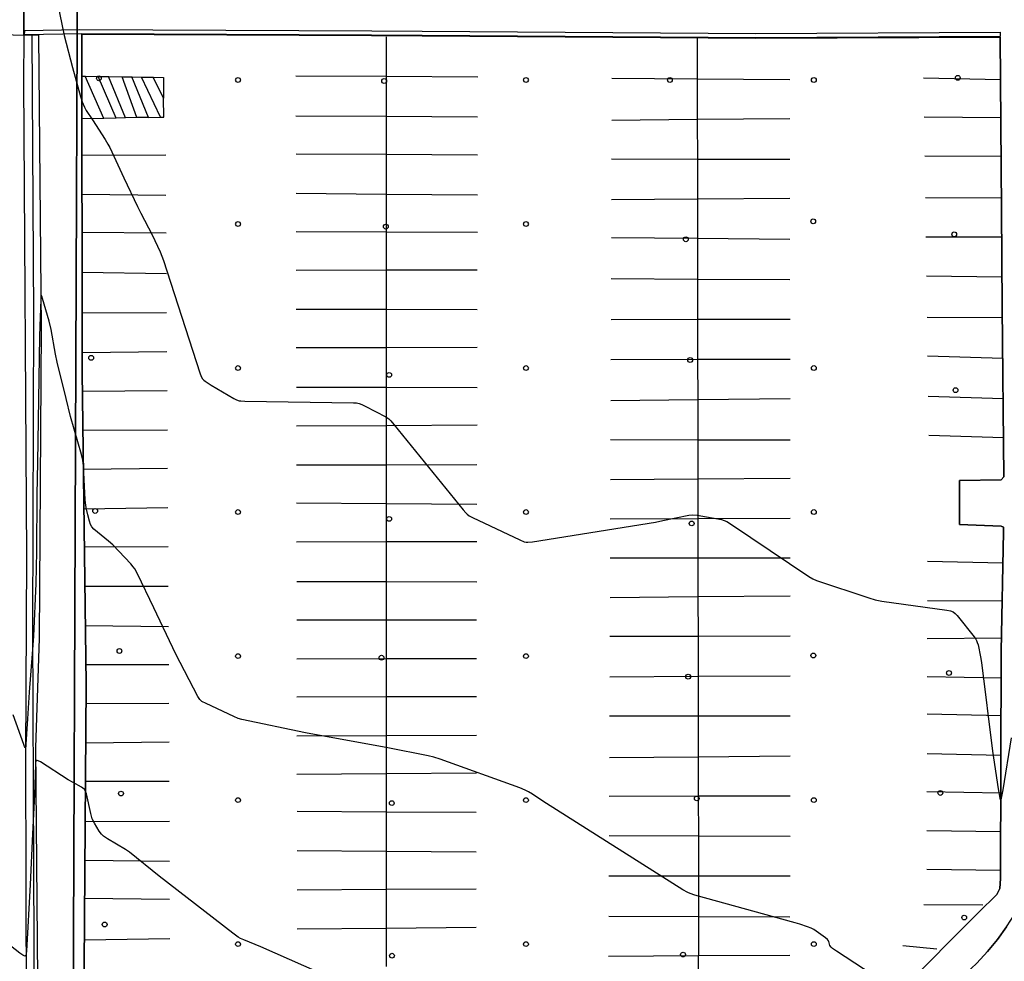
# Model space of a CAD drawing. Extents: x 0 to 85000, y -1 to 75000.
# Tile 100 of 147: x 39553 to 39758, y 62250 to 62447. Entities that reach past the tile are written whole.
import ezdxf

# ---------------------------------------------------------------- set-up
doc = ezdxf.new("R2010")
doc.units = 0
doc.header["$MEASUREMENT"] = 0
doc.header["$PDMODE"] = 33
doc.header["$PDSIZE"] = -3
for name, color, linetype in [('BOS3D_PAVEMENT_MARKINGS_LI', 15, 'CONTINUOUS'), ('BOS3D_PAVEMENT_MARKINGS_PO', 9, 'CONTINUOUS'), ('CONTOUR_CLIP', 120, 'CONTINUOUS'), ('DTM_INFOTECHBREAKS_CLIP', 4, 'CONTINUOUS'), ('DTM_POINT', 158, 'CONTINUOUS'), ('FENCE_CLIP', 96, 'CONTINUOUS'), ('PARCELS_FULL_17_CLIP', 7, 'CONTINUOUS'), ('PARKING_CLIP', 78, 'CONTINUOUS'), ('ROAD_CLIP', 197, 'CONTINUOUS'), ('SIDEWALK_CLIP', 78, 'CONTINUOUS')]:
    doc.layers.add(name, color=color, linetype=linetype)

msp = doc.modelspace()

# ---------------------------------------------------------------- linework, layer by layer
at = {"layer": 'BOS3D_PAVEMENT_MARKINGS_LI'}
for p, q in [((39628.86, 62442.94), (39628.86, 62434.69)), ((39693.7, 62442.77), (39693.72, 62434.14)), ((39565.46, 62434.77), (39566.16, 62434.76)), ((39570.08, 62425.99), (39566.16, 62434.76)), ((39566.16, 62434.76), (39568.87, 62434.72)), ((39572.62, 62426.04), (39568.87, 62434.72)), ((39568.87, 62434.72), (39571.01, 62434.69)), ((39574.56, 62426.08), (39571.01, 62434.69)), ((39571.01, 62434.69), (39573.88, 62434.64)), ((39576.94, 62426.14), (39573.88, 62434.64)), ((39573.88, 62434.64), (39575.86, 62434.61)), ((39579.36, 62426.19), (39575.86, 62434.61)), ((39575.86, 62434.61), (39577.88, 62434.58)), ((39581.83, 62426.24), (39577.88, 62434.58)), ((39577.88, 62434.58), (39580.35, 62434.54)), ((39582.51, 62430.23), (39580.35, 62434.54)), ((39628.86, 62434.69), (39610.08, 62434.8)), ((39647.96, 62434.58), (39628.86, 62434.69)), ((39628.86, 62434.69), (39628.86, 62426.35)), ((39693.72, 62434.14), (39675.95, 62434.27)), ((39713.01, 62434), (39693.72, 62434.14)), ((39693.72, 62434.14), (39693.73, 62425.73)), ((39756.92, 62434.03), (39740.9, 62434.34)), ((39570.08, 62425.99), (39565.47, 62425.88)), ((39572.62, 62426.04), (39570.08, 62425.99)), ((39574.56, 62426.08), (39572.62, 62426.04)), ((39576.94, 62426.14), (39574.56, 62426.08)), ((39579.36, 62426.19), (39576.94, 62426.14)), ((39628.86, 62426.35), (39610.09, 62426.45)), ((39647.95, 62426.24), (39628.86, 62426.35)), ((39628.86, 62426.35), (39628.87, 62418.44)), ((39713.02, 62425.91), (39693.73, 62425.73)), ((39756.97, 62426.11), (39741.02, 62426.24)), ((39693.73, 62425.73), (39675.91, 62425.56)), ((39693.73, 62425.73), (39693.74, 62417.44)), ((39582.95, 62418.34), (39565.48, 62418.27)), ((39628.87, 62418.44), (39610.1, 62418.56)), ((39647.93, 62418.31), (39628.87, 62418.44)), ((39628.87, 62418.44), (39628.87, 62410.15)), ((39757.03, 62418.06), (39741.13, 62418.12)), ((39693.74, 62417.44), (39675.88, 62417.47)), ((39713.02, 62417.41), (39693.74, 62417.44)), ((39693.74, 62417.44), (39693.75, 62409.16)), ((39583, 62409.89), (39565.49, 62410.11)), ((39628.87, 62410.15), (39610.12, 62410.31)), ((39647.92, 62409.98), (39628.87, 62410.15)), ((39628.87, 62410.15), (39628.87, 62402.3)), ((39693.75, 62409.16), (39675.85, 62409.01)), ((39713.03, 62409.32), (39693.75, 62409.16)), ((39693.75, 62409.16), (39693.76, 62400.94)), ((39757.08, 62409.37), (39741.26, 62409.43)), ((39583.05, 62402.05), (39565.49, 62402.18)), ((39628.87, 62402.3), (39610.13, 62402.38)), ((39647.9, 62402.22), (39628.87, 62402.3)), ((39628.87, 62402.3), (39628.87, 62394.34)), ((39757.15, 62401.21), (39741.37, 62401.26)), ((39693.76, 62400.94), (39675.82, 62401.12)), ((39713.04, 62400.73), (39693.76, 62400.94)), ((39693.76, 62400.94), (39693.78, 62392.43)), ((39583.09, 62393.63), (39565.5, 62393.85)), ((39628.87, 62394.34), (39610.14, 62394.3)), ((39647.88, 62394.37), (39628.87, 62394.34)), ((39628.87, 62394.34), (39628.88, 62386.15)), ((39757.22, 62392.92), (39741.49, 62393.1)), ((39693.78, 62392.43), (39675.79, 62392.54)), ((39713.05, 62392.32), (39693.78, 62392.43)), ((39693.78, 62392.43), (39693.79, 62384.07)), ((39583.14, 62385.5), (39565.51, 62385.39)), ((39628.88, 62386.15), (39610.15, 62386.17)), ((39647.87, 62386.12), (39628.88, 62386.15)), ((39628.88, 62386.15), (39628.88, 62378.22)), ((39693.79, 62384.07), (39675.76, 62384.04)), ((39713.06, 62384.1), (39693.79, 62384.07)), ((39693.79, 62384.07), (39693.8, 62375.74)), ((39757.3, 62384.43), (39741.61, 62384.53)), ((39583.19, 62377.33), (39565.52, 62377.18)), ((39628.88, 62378.22), (39610.16, 62378.16)), ((39647.85, 62378.27), (39628.88, 62378.22)), ((39628.88, 62378.22), (39628.88, 62369.9)), ((39693.8, 62375.74), (39675.72, 62375.71)), ((39713.06, 62375.77), (39693.8, 62375.74)), ((39693.8, 62375.74), (39693.81, 62367.37)), ((39757.38, 62375.98), (39741.73, 62376.44)), ((39583.24, 62369.2), (39565.57, 62369.09)), ((39628.88, 62369.9), (39610.18, 62369.94)), ((39647.84, 62369.85), (39628.88, 62369.9)), ((39628.88, 62369.9), (39628.88, 62361.96)), ((39693.81, 62367.37), (39675.69, 62367.17)), ((39713.07, 62367.59), (39693.81, 62367.37)), ((39693.81, 62367.37), (39693.83, 62358.98)), ((39757.45, 62367.58), (39741.85, 62368.04)), ((39583.29, 62361.07), (39565.67, 62361)), ((39628.88, 62361.96), (39610.19, 62361.85)), ((39647.82, 62362.08), (39628.88, 62361.96)), ((39628.88, 62361.96), (39628.88, 62353.78)), ((39693.83, 62358.98), (39675.66, 62359.03)), ((39713.08, 62358.93), (39693.83, 62358.98)), ((39693.83, 62358.98), (39693.84, 62350.82)), ((39741.96, 62360), (39757.52, 62359.49)), ((39583.33, 62353.02), (39565.77, 62352.83)), ((39628.88, 62353.78), (39610.2, 62353.76)), ((39647.8, 62353.79), (39628.88, 62353.78)), ((39628.88, 62353.78), (39628.89, 62345.71)), ((39693.84, 62350.82), (39675.63, 62350.7)), ((39713.09, 62350.96), (39693.84, 62350.82)), ((39693.84, 62350.82), (39693.85, 62342.59)), ((39628.89, 62345.71), (39610.21, 62345.83)), ((39583.38, 62344.85), (39565.88, 62344.55)), ((39647.79, 62345.58), (39628.89, 62345.71)), ((39628.89, 62345.71), (39628.89, 62337.78)), ((39693.85, 62342.59), (39675.6, 62342.52)), ((39713.09, 62342.66), (39693.85, 62342.59)), ((39693.85, 62342.59), (39693.86, 62334.37)), ((39628.89, 62337.78), (39610.22, 62337.74)), ((39647.77, 62337.81), (39628.89, 62337.78)), ((39628.89, 62337.78), (39628.89, 62329.41)), ((39583.43, 62336.76), (39565.98, 62336.66)), ((39693.86, 62334.37), (39675.57, 62334.34)), ((39713.1, 62334.4), (39693.86, 62334.37)), ((39693.86, 62334.37), (39693.87, 62326.29)), ((39741.7, 62333.76), (39757.44, 62333.37)), ((39628.89, 62329.41), (39610.24, 62329.46)), ((39647.76, 62329.36), (39628.89, 62329.41)), ((39628.89, 62329.41), (39628.89, 62321.45)), ((39583.48, 62328.47), (39566.08, 62328.45)), ((39693.87, 62326.29), (39675.54, 62326.12)), ((39713.1, 62326.47), (39693.87, 62326.29)), ((39693.87, 62326.29), (39693.89, 62318.08)), ((39741.69, 62325.58), (39757.29, 62325.51)), ((39628.89, 62321.45), (39610.25, 62321.45)), ((39647.74, 62321.44), (39628.89, 62321.45)), ((39628.89, 62321.45), (39628.89, 62313.4)), ((39583.53, 62320.1), (39566.18, 62320.28)), ((39693.89, 62318.08), (39675.51, 62318.07)), ((39713.11, 62318.1), (39693.89, 62318.08)), ((39693.89, 62318.08), (39693.9, 62309.7)), ((39741.67, 62317.64), (39757.14, 62317.81)), ((39628.89, 62313.4), (39610.26, 62313.36)), ((39647.72, 62313.43), (39628.89, 62313.4)), ((39628.89, 62313.4), (39628.9, 62305.47)), ((39583.57, 62312.18), (39566.28, 62312.15)), ((39693.9, 62309.7), (39675.47, 62309.61)), ((39713.12, 62309.8), (39693.9, 62309.7)), ((39693.9, 62309.7), (39693.91, 62301.47)), ((39741.65, 62309.74), (39757.07, 62309.47)), ((39628.9, 62305.47), (39610.27, 62305.44)), ((39647.71, 62305.5), (39628.9, 62305.47)), ((39628.9, 62305.47), (39628.9, 62297.36)), ((39583.62, 62304.13), (39566.31, 62304.02)), ((39693.91, 62301.47), (39675.44, 62301.47)), ((39713.1, 62301.46), (39693.91, 62301.47)), ((39693.91, 62301.47), (39693.92, 62292.94)), ((39741.64, 62301.93), (39757.04, 62301.62)), ((39628.9, 62297.36), (39610.28, 62297.31)), ((39647.69, 62297.41), (39628.9, 62297.36)), ((39628.9, 62297.36), (39628.9, 62289.45)), ((39583.67, 62296.08), (39566.26, 62295.86)), ((39693.92, 62292.94), (39675.41, 62292.77)), ((39713.09, 62293.12), (39693.92, 62292.94)), ((39693.92, 62292.94), (39693.93, 62284.77)), ((39741.62, 62293.67), (39757.01, 62293.32)), ((39628.9, 62289.45), (39610.3, 62289.34)), ((39647.68, 62289.57), (39628.9, 62289.45)), ((39628.9, 62289.45), (39628.9, 62281.48)), ((39583.69, 62287.87), (39566.2, 62287.85)), ((39693.93, 62284.77), (39675.38, 62284.71)), ((39713.08, 62284.82), (39693.93, 62284.77)), ((39693.93, 62284.77), (39693.95, 62276.44)), ((39741.6, 62285.78), (39756.98, 62285.47)), ((39628.9, 62281.48), (39610.31, 62281.57)), ((39647.66, 62281.39), (39628.9, 62281.48)), ((39628.9, 62281.48), (39628.9, 62273.29)), ((39583.71, 62279.52), (39566.15, 62279.45)), ((39693.95, 62276.44), (39675.35, 62276.5)), ((39713.07, 62276.37), (39693.95, 62276.44)), ((39693.95, 62276.44), (39693.96, 62268.14)), ((39741.58, 62277.64), (39756.95, 62277.42)), ((39628.9, 62273.29), (39610.32, 62273.44)), ((39647.64, 62273.14), (39628.9, 62273.29)), ((39628.9, 62273.29), (39628.91, 62265.34)), ((39583.73, 62271.21), (39566.1, 62271.43)), ((39693.96, 62268.14), (39675.32, 62268.12)), ((39713.06, 62268.15), (39693.96, 62268.14)), ((39693.96, 62268.14), (39693.97, 62259.68)), ((39741.57, 62269.58), (39756.92, 62269.39)), ((39628.91, 62265.34), (39610.33, 62265.23)), ((39647.63, 62265.45), (39628.91, 62265.34)), ((39628.91, 62265.34), (39628.91, 62257.25)), ((39583.75, 62263.25), (39566.05, 62263.47)), ((39753.22, 62262.06), (39740.92, 62262.19)), ((39693.97, 62259.68), (39675.29, 62259.75)), ((39713.05, 62259.62), (39693.97, 62259.68)), ((39693.97, 62259.68), (39693.98, 62251.52)), ((39628.91, 62257.25), (39610.34, 62257.06)), ((39647.61, 62257.44), (39628.91, 62257.25)), ((39628.91, 62257.25), (39628.91, 62249.3)), ((39583.77, 62255.1), (39565.99, 62254.79)), ((39743.64, 62252.95), (39736.54, 62253.64)), ((39693.98, 62251.52), (39675.19, 62251.41)), ((39713.04, 62251.64), (39693.98, 62251.52))]:
    msp.add_line(p, q, dxfattribs=at)
for points in [[(39580.35, 62434.54), (39582.45, 62434.51), (39582.51, 62430.23)], [(39579.36, 62426.19), (39581.83, 62426.24), (39582.56, 62426.26), (39582.51, 62430.23)], [(39675.08, 62242.59), (39694, 62242.56), (39693.98, 62251.52)]]:
    msp.add_lwpolyline(points, dxfattribs=at)
at = {"layer": 'BOS3D_PAVEMENT_MARKINGS_PO'}
msp.add_lwpolyline([(39636.38, 62444.17), (39705.91, 62443.68), (39756.86, 62443.93), (39756.86, 62443.03), (39705.91, 62442.78), (39636.38, 62443.27), (39625.86, 62443.35), (39565.45, 62443.6), (39553.51, 62443.36), (39553.58, 62444.31), (39565.04, 62444.5), (39625.87, 62444.24)], close=True, dxfattribs=at)
at = {"layer": 'CONTOUR_CLIP'}
for points, elevation in [([(39559.57, 62454.11), (39561.78, 62443.23), (39563.49, 62436.6), (39565.2, 62430.52), (39565.56, 62429.41), (39566.03, 62428.34), (39566.39, 62427.65), (39567.68, 62425.7), (39570.29, 62421.59), (39570.91, 62420.6), (39571.29, 62419.92), (39574.2, 62413.62), (39577.07, 62407.62), (39577.77, 62406.22), (39580.15, 62401.73), (39581.76, 62398.21), (39582.12, 62397.31), (39582.45, 62396.36), (39590.07, 62372.97), (39590.35, 62372.23), (39590.63, 62371.73), (39590.87, 62371.47), (39591.16, 62371.24), (39592.44, 62370.43), (39597.17, 62367.62), (39597.69, 62367.36), (39598.24, 62367.18), (39598.62, 62367.13), (39599.41, 62367.09), (39622.1, 62366.75), (39622.69, 62366.71), (39623.26, 62366.59), (39623.81, 62366.37), (39624.52, 62366.02), (39628.8, 62363.84), (39629.46, 62363.41), (39629.88, 62363), (39630.52, 62362.24), (39644.95, 62344.44), (39645.46, 62343.84), (39645.74, 62343.56), (39646.21, 62343.22), (39646.9, 62342.85), (39656.76, 62338.17), (39657.67, 62337.8), (39658.04, 62337.71), (39658.42, 62337.69), (39659.4, 62337.8), (39685.01, 62341.9), (39686.57, 62342.19), (39691.97, 62343.36), (39692.74, 62343.42), (39693.71, 62343.3), (39698.77, 62342.4), (39699.34, 62342.25), (39699.87, 62342.02), (39700.88, 62341.38), (39716.97, 62330.58), (39717.82, 62330.06), (39718.54, 62329.73), (39729.5, 62326.08), (39730.83, 62325.68), (39732.19, 62325.44), (39745.75, 62323.56), (39746.52, 62323.42), (39747.04, 62323.22), (39747.48, 62322.88), (39747.86, 62322.45), (39751.43, 62318), (39751.76, 62317.53), (39751.95, 62317.2), (39752.09, 62316.84), (39752.25, 62316.29), (39752.78, 62313.82), (39752.97, 62312.67), (39755.25, 62294.14), (39756.45, 62286.32), (39756.8, 62284.37), (39756.9, 62283.94), (39756.97, 62283.82), (39757.04, 62283.94), (39757.15, 62284.37), (39757.45, 62286.13), (39759.2, 62296.94)], 19), ([(39732.19, 62246.3), (39722.71, 62252.5), (39721.91, 62253.07), (39721.63, 62253.32), (39721.36, 62253.7), (39721.25, 62253.95), (39721.12, 62254.52), (39721.05, 62254.66), (39720.84, 62254.92), (39720.43, 62255.29), (39719.48, 62256.01), (39718.5, 62256.71), (39718, 62257.02), (39717.46, 62257.27), (39716.73, 62257.55), (39715.07, 62258.14), (39714.13, 62258.44), (39693.22, 62264.2), (39692.27, 62264.49), (39691.73, 62264.72), (39690.7, 62265.32), (39662.31, 62283.26), (39661.14, 62284.02), (39659.38, 62285.24), (39658.53, 62285.73), (39657.83, 62286.07), (39656.72, 62286.5), (39640.12, 62292.48), (39638.81, 62292.92), (39637.64, 62293.19), (39629.24, 62294.85), (39612.11, 62297.96), (39598.79, 62300.79), (39598.03, 62301), (39597.12, 62301.38), (39591.35, 62304.08), (39590.49, 62304.54), (39590.06, 62304.91), (39589.63, 62305.56), (39585.05, 62314.37), (39580.48, 62324), (39577.05, 62331.09), (39576.5, 62332.12), (39576.16, 62332.59), (39575.65, 62333.18), (39571.9, 62337.13), (39571.02, 62337.93), (39567.96, 62340.45), (39567.56, 62340.87), (39567.28, 62341.36), (39567.04, 62342.09), (39566.69, 62343.42), (39566.42, 62344.56), (39566.28, 62345.33), (39566.19, 62346.51), (39565.81, 62353.62), (39565.67, 62354.8), (39565.38, 62355.94), (39563.13, 62363.89), (39562.22, 62367.66), (39560.33, 62375.18), (39559.96, 62376.87), (39559.05, 62382.04), (39558.67, 62383.73), (39557.29, 62388.49), (39557.13, 62388.97), (39557.01, 62389.19), (39556.94, 62388.95), (39556.9, 62388.26), (39556.68, 62382.71), (39556.62, 62380.58), (39556.2, 62354.4), (39556.1, 62347.58), (39555.99, 62335.77), (39555.86, 62329.12), (39555.36, 62318.1), (39555.14, 62314.42), (39554.49, 62306.46), (39554.11, 62300.91), (39553.8, 62295.63), (39553.76, 62295.14), (39553.71, 62294.93), (39553.67, 62294.9), (39553.63, 62294.92), (39553.53, 62295.11), (39553.34, 62295.57), (39551.17, 62301.73)], 20), ([(39620.67, 62245.5), (39602.75, 62253.42), (39599.22, 62254.84), (39598.53, 62255.17), (39598.04, 62255.44), (39596.91, 62256.26), (39581.56, 62268.1), (39575.41, 62273.16), (39574.58, 62273.71), (39570.81, 62275.94), (39569.98, 62276.48), (39569.56, 62276.88), (39569.1, 62277.5), (39568.08, 62279.19), (39567.64, 62280.06), (39567.46, 62280.62), (39567.31, 62281.19), (39566.43, 62285.25), (39566.25, 62285.79), (39566.07, 62286.11), (39565.95, 62286.24), (39565.67, 62286.47), (39565.36, 62286.68), (39563.65, 62287.61), (39562.64, 62288.21), (39556.83, 62291.92), (39556.38, 62292.16), (39556.12, 62292.22), (39556.02, 62292.2), (39555.95, 62292.13), (39555.89, 62292.02), (39555.83, 62291.72), (39555.79, 62291.36), (39555.57, 62285.14), (39555.21, 62276.93), (39554.68, 62266.42), (39553.91, 62252.5), (39553.86, 62251.97), (39553.79, 62251.68), (39553.66, 62251.51), (39553.57, 62251.5), (39553.45, 62251.53), (39553.18, 62251.67), (39552.57, 62252.12), (39543.52, 62259.13)], 21)]:
    msp.add_lwpolyline(points, dxfattribs=dict(at, elevation=elevation))
at = {"layer": 'DTM_INFOTECHBREAKS_CLIP'}
for p, q in [((39556.47, 62443.3, 19.25), (39553.35, 62443.23, 19.41)), ((39748.39, 62350.52, 18.63), (39748.41, 62341.38, 18.64))]:
    msp.add_line(p, q, dxfattribs=at)
for points in [[(39553.41, 62452.45, 18.12), (39553.38, 62447.1, 19.4), (39553.35, 62443.23, 19.41), (39553.29, 62433.68, 19.42), (39553.96, 62334.81, 19.06)], [(39556.67, 62317.66, 20.44), (39557.03, 62382.31, 20.1), (39556.47, 62443.3, 19.25)], [(39636.38, 62443.17, 18.04), (39625.86, 62443.25, 18.08), (39565.46, 62443.5, 18.8)], [(39566.34, 62308.14, 20.42), (39565.52, 62373.2, 19.83), (39565.46, 62443.5, 18.8)], [(39756.86, 62442.93, 18), (39705.91, 62442.68, 18), (39636.38, 62443.17, 18.04)], [(39756.86, 62442.93, 18), (39757.1, 62407.03, 18), (39757.28, 62386.61, 18.14)], [(39689.14, 62216.01, 21.01), (39698.01, 62220.34, 20.9), (39731.4, 62236.7, 20.54), (39738.89, 62240.37, 20.46), (39741.74, 62241.97, 20.34), (39744.48, 62243.74, 20.24), (39747.11, 62245.68, 20.14), (39749.61, 62247.78, 20.04), (39751.98, 62250.02, 19.95), (39754.21, 62252.41, 19.87), (39756.28, 62254.93, 19.8), (39758.2, 62257.58, 19.74), (39759.95, 62260.34, 19.68), (39761.52, 62263.2, 19.64), (39762.92, 62266.15, 19.6), (39764.13, 62269.19, 19.57), (39765.15, 62272.29, 19.55), (39765.98, 62275.45, 19.53), (39766.61, 62278.66, 19.53), (39767.05, 62281.9, 19.54), (39767.28, 62285.15, 19.55), (39767.44, 62327.09, 19.28), (39767.1, 62431.51, 18.08)], [(39757.28, 62386.61, 18.14), (39757.59, 62351.29, 18.52), (39757.04, 62350.71, 18.57), (39748.39, 62350.52, 18.63)], [(39748.41, 62341.38, 18.64), (39757.07, 62341.07, 18.56), (39757.55, 62340.8, 18.57), (39757.57, 62339.86, 18.57), (39757.08, 62315, 18.7), (39756.92, 62267.65, 19.14), (39756.78, 62265.57, 19.01), (39756.14, 62264.33, 19.02), (39752.35, 62260.56, 19.31), (39736.21, 62244.41, 19.6)], [(39553.96, 62334.81, 19.06), (39553.72, 62293.2, 20.03), (39553.83, 62240.14, 21.26)], [(39554.27, 62202.46, 22.39), (39556.41, 62202.51, 22.59), (39556.27, 62246.78, 21.94), (39555.84, 62294.91, 20.95), (39556.67, 62317.66, 20.44)], [(39577.81, 62180.25, 22.51), (39577.02, 62198.03, 22.35), (39566.52, 62197.82, 22.67), (39565.89, 62239.62, 22.23), (39566.34, 62308.14, 20.42)]]:
    msp.add_polyline3d(points, dxfattribs=at)
at = {"layer": 'DTM_POINT'}
for p in [(39569.02, 62434.34, 18.78), (39598.02, 62433.98, 18.24), (39628.47, 62433.77, 18.09), (39658.02, 62433.98, 18), (39688.02, 62433.98, 18), (39718.02, 62433.98, 18), (39748.01, 62434.43, 18.23), (39598.02, 62403.98, 18.47), (39628.82, 62403.44, 18.11), (39658.02, 62403.98, 18.07), (39717.9, 62404.54, 18), (39691.35, 62400.8, 18), (39747.28, 62401.83, 18.54), (39567.41, 62376.1, 19.16), (39692.25, 62375.65, 18.23), (39598.02, 62373.98, 18.77), (39629.51, 62372.55, 18.9), (39658.02, 62373.98, 18.22), (39718.02, 62373.98, 18.64), (39747.56, 62369.37, 18.42), (39568.24, 62344.21, 19.59), (39598.02, 62343.98, 19.49), (39658.02, 62343.98, 18.59), (39718.02, 62343.98, 18.86), (39629.51, 62342.55, 19.37), (39692.56, 62341.61, 19.08), (39573.3, 62315.04, 20.19), (39598.02, 62313.98, 19.85), (39627.92, 62313.64, 19.7), (39658.02, 62313.98, 19.65), (39717.91, 62314.09, 19.16), (39746.19, 62310.46, 19.46), (39691.82, 62309.69, 19.32), (39573.62, 62285.34, 20.19), (39598.02, 62283.98, 20.24), (39658.02, 62283.98, 20.03), (39693.62, 62284.33, 19.72), (39718.02, 62283.98, 19.48), (39744.39, 62285.47, 19.64), (39630.05, 62283.35, 20.18), (39749.36, 62259.51, 19.63), (39570.22, 62258.06, 21.39), (39598.02, 62253.98, 21.03), (39658.02, 62253.98, 20.25), (39718.02, 62253.98, 20.06), (39630.09, 62251.56, 20.8), (39690.76, 62251.8, 20.09)]:
    msp.add_point(p, dxfattribs=at)
at = {"layer": 'FENCE_CLIP'}
msp.add_lwpolyline([(39555.71, 62202.49), (39555.47, 62270.46), (39555.23, 62319.66), (39555.48, 62385.04), (39555.09, 62443.17)], dxfattribs=at)
at = {"layer": 'PARCELS_FULL_17_CLIP'}
msp.add_lwpolyline([(39563.62, 62238.17), (39564.63, 62478.2), (39554.49, 62478.18), (39553.72, 62512.01), (39536.25, 62512.57), (39536.62, 62543.59), (39537, 62574.58), (39486.84, 62597.63), (39486.91, 62597.96), (39559.74, 62767.22)], dxfattribs=at)
msp.add_lwpolyline([(39563.62, 62238.17), (39564.63, 62478.2), (39554.49, 62478.18), (39553.72, 62512.01), (39536.25, 62512.57), (39536.62, 62543.59), (39537, 62574.58), (39486.84, 62597.63), (39486.91, 62597.96), (39559.74, 62767.22)], dxfattribs=at)
msp.add_lwpolyline([(39538.6, 62176.46), (39484.69, 62201.54), (39482.49, 62575.47), (39486.84, 62597.63), (39537, 62574.58), (39536.62, 62543.59), (39536.25, 62512.57), (39553.72, 62512.01), (39554.49, 62478.18), (39564.63, 62478.2), (39563.62, 62238.17)], close=True, dxfattribs=at)
at = {"layer": 'PARKING_CLIP'}
msp.add_lwpolyline([(39565.89, 62239.62), (39566.34, 62308.14), (39565.52, 62373.2), (39565.46, 62443.5), (39625.86, 62443.25), (39636.38, 62443.17), (39705.91, 62442.68), (39756.86, 62442.93), (39757.1, 62407.03), (39757.28, 62386.61), (39757.59, 62351.29), (39757.04, 62350.71), (39748.39, 62350.52), (39748.41, 62341.38), (39757.07, 62341.07), (39757.55, 62340.8), (39757.57, 62339.86), (39757.08, 62315), (39756.92, 62267.65), (39756.78, 62265.57), (39756.14, 62264.33), (39752.35, 62260.56), (39736.21, 62244.41)], dxfattribs=at)
at = {"layer": 'ROAD_CLIP'}
for points in [[(39553.43, 62455.16), (39553.35, 62443.23), (39553.29, 62433.68), (39553.96, 62334.81), (39553.72, 62293.2), (39553.83, 62240.14)], [(39751.98, 62250.02), (39754.21, 62252.41), (39756.28, 62254.93), (39758.2, 62257.58)]]:
    msp.add_lwpolyline(points, dxfattribs=at)
at = {"layer": 'SIDEWALK_CLIP'}
msp.add_lwpolyline([(39553.43, 62455.16), (39553.35, 62443.23), (39529.06, 62444.03), (39529.13, 62455.63)], close=True, dxfattribs=at)
for points in [[(39556.27, 62246.78), (39555.84, 62294.91), (39556.67, 62317.66), (39557.03, 62382.31), (39556.47, 62443.3), (39553.35, 62443.23), (39553.43, 62455.16)], [(39736.21, 62244.41), (39752.35, 62260.56), (39756.14, 62264.33), (39756.78, 62265.57), (39756.92, 62267.65), (39757.08, 62315), (39757.57, 62339.86), (39757.55, 62340.8), (39757.07, 62341.07), (39748.41, 62341.38), (39748.39, 62350.52), (39757.04, 62350.71), (39757.59, 62351.29), (39757.28, 62386.61), (39757.1, 62407.03), (39756.86, 62442.93), (39705.91, 62442.68), (39636.38, 62443.17), (39625.86, 62443.25), (39565.46, 62443.5), (39565.52, 62373.2), (39566.34, 62308.14), (39565.89, 62239.62)], [(39758.2, 62257.58), (39756.28, 62254.93), (39754.21, 62252.41), (39751.98, 62250.02)]]:
    msp.add_lwpolyline(points, dxfattribs=at)

doc.saveas('drawing.dxf')
